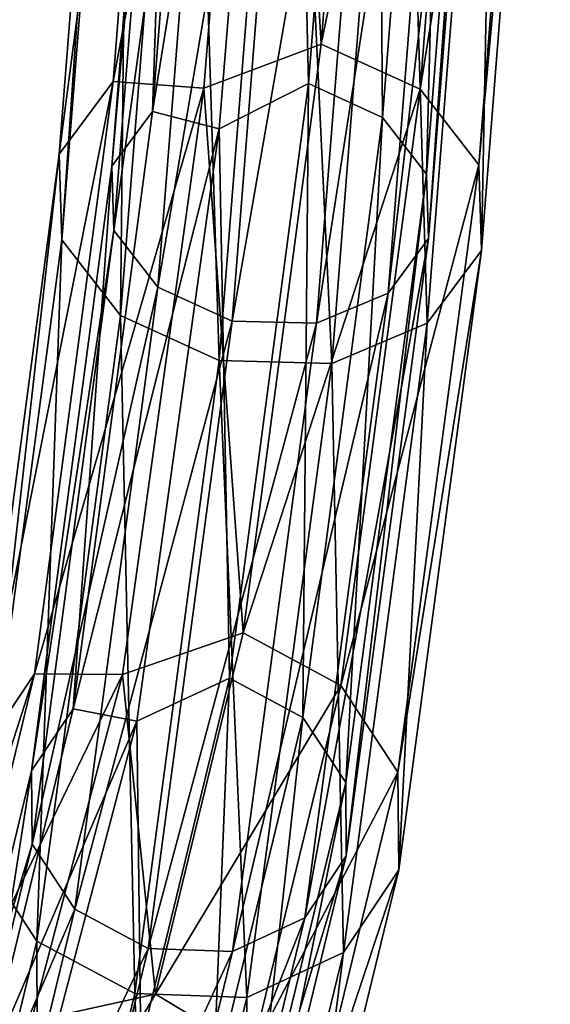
# Model space of a CAD drawing. Extents: x -1448 to 108, y -535 to 375.
# Tile 63 of 147: x -134 to -114, y -317 to -280. Entities that reach past the tile are written whole.
import ezdxf

# ---------------------------------------------------------------- set-up
doc = ezdxf.new("R2010")
doc.units = 0
doc.header["$LTSCALE"] = 33.374815
for name, color, linetype in [('159', 7, 'CONTINUOUS'), ('160', 7, 'CONTINUOUS'), ('161', 7, 'CONTINUOUS'), ('162', 7, 'CONTINUOUS')]:
    doc.layers.add(name, color=color, linetype=linetype)

msp = doc.modelspace()

# ---------------------------------------------------------------- linework, layer by layer
at = {"layer": '159', "color": 7, "linetype": 'CONTINUOUS'}
for points in [[(-122.549, -281.305, -4.206), (-120.108, -250.312, -34.715), (-124.316, -251.45, -33.929), (-122.549, -281.305, -4.206)], [(-122.549, -281.305, -4.206), (-116.455, -251.704, -36.092), (-120.108, -250.312, -34.715), (-122.549, -281.305, -4.206)], [(-126.859, -282.923, -2.46), (-122.549, -281.305, -4.206), (-124.316, -251.45, -33.929), (-126.859, -282.923, -2.46)], [(-118.917, -282.967, -5.316), (-116.455, -251.704, -36.092), (-122.549, -281.305, -4.206), (-118.917, -282.967, -5.316)], [(-118.917, -282.967, -5.316), (-114.266, -254.059, -38.709), (-116.455, -251.704, -36.092), (-118.917, -282.967, -5.316)], [(-116.763, -285.744, -7.514), (-114.266, -254.059, -38.709), (-118.917, -282.967, -5.316), (-116.763, -285.744, -7.514)], [(-116.763, -285.744, -7.514), (-114.131, -256.746, -41.863), (-114.266, -254.059, -38.709), (-116.763, -285.744, -7.514)], [(-116.666, -288.891, -10.211), (-114.131, -256.746, -41.863), (-116.763, -285.744, -7.514), (-116.666, -288.891, -10.211)], [(-116.666, -288.891, -10.211), (-116.085, -259.043, -44.707), (-114.131, -256.746, -41.863), (-116.666, -288.891, -10.211)], [(-116.085, -259.043, -44.707), (-118.651, -291.561, -12.683), (-119.584, -260.33, -46.473), (-116.085, -259.043, -44.707)], [(-118.651, -291.561, -12.683), (-116.085, -259.043, -44.707), (-116.666, -288.891, -10.211), (-118.651, -291.561, -12.683)], [(-119.584, -260.33, -46.473), (-118.651, -291.561, -12.683), (-122.165, -293.036, -14.261), (-119.584, -260.33, -46.473)], [(-125.421, -302.937, 26.005), (-122.549, -281.305, -4.206), (-126.859, -282.923, -2.46), (-125.421, -302.937, 26.005)], [(-125.421, -302.937, 26.005), (-118.917, -282.967, -5.316), (-122.549, -281.305, -4.206), (-125.421, -302.937, 26.005)], [(-129.852, -304.47, 28.659), (-125.421, -302.937, 26.005), (-126.859, -282.923, -2.46), (-129.852, -304.47, 28.659)], [(-121.827, -304.864, 25.263), (-118.917, -282.967, -5.316), (-125.421, -302.937, 26.005), (-121.827, -304.864, 25.263)], [(-121.827, -304.864, 25.263), (-116.763, -285.744, -7.514), (-118.917, -282.967, -5.316), (-121.827, -304.864, 25.263)], [(-119.732, -308.052, 23.64), (-116.763, -285.744, -7.514), (-121.827, -304.864, 25.263), (-119.732, -308.052, 23.64)], [(-119.732, -308.052, 23.64), (-116.666, -288.891, -10.211), (-116.763, -285.744, -7.514), (-119.732, -308.052, 23.64)], [(-119.699, -311.645, 21.574), (-116.666, -288.891, -10.211), (-119.732, -308.052, 23.64), (-119.699, -311.645, 21.574)], [(-119.699, -311.645, 21.574), (-118.651, -291.561, -12.683), (-116.666, -288.891, -10.211), (-119.699, -311.645, 21.574)], [(-118.651, -291.561, -12.683), (-121.737, -314.679, 19.618), (-122.165, -293.036, -14.261), (-118.651, -291.561, -12.683)], [(-121.737, -314.679, 19.618), (-118.651, -291.561, -12.683), (-119.699, -311.645, 21.574), (-121.737, -314.679, 19.618)], [(-122.165, -293.036, -14.261), (-121.737, -314.679, 19.618), (-125.279, -316.334, 18.303), (-122.165, -293.036, -14.261)], [(-128.641, -316.202, 55.719), (-125.421, -302.937, 26.005), (-129.852, -304.47, 28.659), (-128.641, -316.202, 55.719)], [(-128.641, -316.202, 55.719), (-121.827, -304.864, 25.263), (-125.421, -302.937, 26.005), (-128.641, -316.202, 55.719)], [(-133.207, -317.206, 59.215), (-128.641, -316.202, 55.719), (-129.852, -304.47, 28.659), (-133.207, -317.206, 59.215)], [(-125.097, -318.334, 55.441), (-121.827, -304.864, 25.263), (-128.641, -316.202, 55.719), (-125.097, -318.334, 55.441)], [(-125.097, -318.334, 55.441), (-119.732, -308.052, 23.64), (-121.827, -304.864, 25.263), (-125.097, -318.334, 55.441)], [(-123.082, -321.844, 54.548), (-119.732, -308.052, 23.64), (-125.097, -318.334, 55.441), (-123.082, -321.844, 54.548)], [(-123.082, -321.844, 54.548), (-119.699, -311.645, 21.574), (-119.732, -308.052, 23.64), (-123.082, -321.844, 54.548)], [(-123.136, -325.79, 53.279), (-121.737, -314.679, 19.618), (-119.699, -311.645, 21.574), (-123.136, -325.79, 53.279)], [(-123.136, -325.79, 53.279), (-119.699, -311.645, 21.574), (-123.082, -321.844, 54.548), (-123.136, -325.79, 53.279)], [(-121.737, -314.679, 19.618), (-125.245, -329.112, 51.975), (-125.279, -316.334, 18.303), (-121.737, -314.679, 19.618)], [(-125.245, -329.112, 51.975), (-121.737, -314.679, 19.618), (-123.136, -325.79, 53.279), (-125.245, -329.112, 51.975)], [(-136.241, -317.322, 142.489), (-132.388, -323.716, 114.138), (-139.606, -315.195, 141.332), (-136.241, -317.322, 142.489)], [(-139.606, -315.195, 141.332), (-132.388, -323.716, 114.138), (-135.813, -321.499, 113.404), (-139.606, -315.195, 141.332)], [(-132.133, -322.091, 84.852), (-128.641, -316.202, 55.719), (-133.207, -317.206, 59.215), (-132.133, -322.091, 84.852)], [(-132.133, -322.091, 84.852), (-125.097, -318.334, 55.441), (-128.641, -316.202, 55.719), (-132.133, -322.091, 84.852)], [(-125.279, -316.334, 18.303), (-125.245, -329.112, 51.975), (-128.822, -330.913, 50.99), (-125.279, -316.334, 18.303)]]:
    msp.add_3dface(points, dxfattribs=at)
at = {"layer": '160', "color": 7, "linetype": 'CONTINUOUS'}
for points in [[(-130.194, -282.678, -6.061), (-127.741, -251.544, -36.712), (-132.179, -285.349, -8.532), (-130.194, -282.678, -6.061)], [(-132.179, -285.349, -8.532), (-127.741, -251.544, -36.712), (-129.696, -253.841, -39.556), (-132.179, -285.349, -8.532)], [(-126.859, -282.923, -2.46), (-124.316, -251.45, -33.929), (-130.194, -282.678, -6.061), (-126.859, -282.923, -2.46)], [(-130.194, -282.678, -6.061), (-124.316, -251.45, -33.929), (-127.741, -251.544, -36.712), (-130.194, -282.678, -6.061)], [(-132.179, -285.349, -8.532), (-129.696, -253.841, -39.556), (-132.082, -288.496, -11.23), (-132.179, -285.349, -8.532)], [(-132.082, -288.496, -11.23), (-129.696, -253.841, -39.556), (-129.56, -256.528, -42.71), (-132.082, -288.496, -11.23)], [(-132.082, -288.496, -11.23), (-129.56, -256.528, -42.71), (-129.928, -291.272, -13.428), (-132.082, -288.496, -11.23)], [(-129.928, -291.272, -13.428), (-129.56, -256.528, -42.71), (-127.372, -258.883, -45.327), (-129.928, -291.272, -13.428)], [(-129.928, -291.272, -13.428), (-127.372, -258.883, -45.327), (-126.296, -292.935, -14.538), (-129.928, -291.272, -13.428)], [(-126.296, -292.935, -14.538), (-127.372, -258.883, -45.327), (-123.718, -260.275, -46.704), (-126.296, -292.935, -14.538)], [(-122.165, -293.036, -14.261), (-126.296, -292.935, -14.538), (-123.718, -260.275, -46.704), (-122.165, -293.036, -14.261)], [(-119.584, -260.33, -46.473), (-122.165, -293.036, -14.261), (-123.718, -260.275, -46.704), (-119.584, -260.33, -46.473)], [(-133.086, -304.443, 24.354), (-130.194, -282.678, -6.061), (-135.124, -307.477, 22.398), (-133.086, -304.443, 24.354)], [(-135.124, -307.477, 22.398), (-130.194, -282.678, -6.061), (-132.179, -285.349, -8.532), (-135.124, -307.477, 22.398)], [(-133.086, -304.443, 24.354), (-126.859, -282.923, -2.46), (-130.194, -282.678, -6.061), (-133.086, -304.443, 24.354)], [(-129.852, -304.47, 28.659), (-126.859, -282.923, -2.46), (-133.086, -304.443, 24.354), (-129.852, -304.47, 28.659)], [(-135.124, -307.477, 22.398), (-132.179, -285.349, -8.532), (-135.092, -311.07, 20.332), (-135.124, -307.477, 22.398)], [(-135.092, -311.07, 20.332), (-132.179, -285.349, -8.532), (-132.082, -288.496, -11.23), (-135.092, -311.07, 20.332)], [(-135.092, -311.07, 20.332), (-132.082, -288.496, -11.23), (-132.997, -314.258, 18.71), (-135.092, -311.07, 20.332)], [(-132.997, -314.258, 18.71), (-132.082, -288.496, -11.23), (-129.928, -291.272, -13.428), (-132.997, -314.258, 18.71)], [(-132.997, -314.258, 18.71), (-129.928, -291.272, -13.428), (-129.403, -316.185, 17.967), (-132.997, -314.258, 18.71)], [(-129.403, -316.185, 17.967), (-129.928, -291.272, -13.428), (-126.296, -292.935, -14.538), (-129.403, -316.185, 17.967)], [(-125.279, -316.334, 18.303), (-129.403, -316.185, 17.967), (-126.296, -292.935, -14.538), (-125.279, -316.334, 18.303)], [(-122.165, -293.036, -14.261), (-125.279, -316.334, 18.303), (-126.296, -292.935, -14.538), (-122.165, -293.036, -14.261)], [(-136.334, -317.82, 54.322), (-133.086, -304.443, 24.354), (-138.442, -321.142, 53.018), (-136.334, -317.82, 54.322)], [(-138.442, -321.142, 53.018), (-133.086, -304.443, 24.354), (-135.124, -307.477, 22.398), (-138.442, -321.142, 53.018)], [(-136.334, -317.82, 54.322), (-129.852, -304.47, 28.659), (-133.086, -304.443, 24.354), (-136.334, -317.82, 54.322)], [(-133.207, -317.206, 59.215), (-129.852, -304.47, 28.659), (-136.334, -317.82, 54.322), (-133.207, -317.206, 59.215)], [(-136.481, -328.598, 50.856), (-135.092, -311.07, 20.332), (-132.997, -314.258, 18.71), (-136.481, -328.598, 50.856)], [(-136.481, -328.598, 50.856), (-132.997, -314.258, 18.71), (-132.938, -330.73, 50.579), (-136.481, -328.598, 50.856)], [(-132.938, -330.73, 50.579), (-132.997, -314.258, 18.71), (-129.403, -316.185, 17.967), (-132.938, -330.73, 50.579)], [(-128.822, -330.913, 50.99), (-132.938, -330.73, 50.579), (-129.403, -316.185, 17.967), (-128.822, -330.913, 50.99)], [(-125.279, -316.334, 18.303), (-128.822, -330.913, 50.99), (-129.403, -316.185, 17.967), (-125.279, -316.334, 18.303)]]:
    msp.add_3dface(points, dxfattribs=at)
at = {"layer": '161', "color": 7, "linetype": 'CONTINUOUS'}
for points in [[(-126.284, -252.482, -37.712), (-123.734, -252.716, -35.364), (-128.751, -283.789, -6.888), (-126.284, -252.482, -37.712)], [(-126.284, -252.482, -37.712), (-128.751, -283.789, -6.888), (-127.75, -254.204, -39.845), (-126.284, -252.482, -37.712)], [(-123.734, -252.716, -35.364), (-126.296, -284.417, -3.665), (-128.751, -283.789, -6.888), (-123.734, -252.716, -35.364)], [(-127.75, -254.204, -39.845), (-128.751, -283.789, -6.888), (-130.24, -285.792, -8.742), (-127.75, -254.204, -39.845)], [(-127.75, -254.204, -39.845), (-130.24, -285.792, -8.742), (-127.649, -256.219, -42.21), (-127.75, -254.204, -39.845)], [(-127.649, -256.219, -42.21), (-130.24, -285.792, -8.742), (-130.167, -288.152, -10.765), (-127.649, -256.219, -42.21)], [(-127.649, -256.219, -42.21), (-130.167, -288.152, -10.765), (-126.008, -257.986, -44.173), (-127.649, -256.219, -42.21)], [(-126.008, -257.986, -44.173), (-130.167, -288.152, -10.765), (-128.552, -290.234, -12.414), (-126.008, -257.986, -44.173)], [(-126.008, -257.986, -44.173), (-128.552, -290.234, -12.414), (-123.267, -259.029, -45.205), (-126.008, -257.986, -44.173)], [(-123.267, -259.029, -45.205), (-128.552, -290.234, -12.414), (-125.828, -291.481, -13.246), (-123.267, -259.029, -45.205)], [(-123.267, -259.029, -45.205), (-125.828, -291.481, -13.246), (-120.166, -259.071, -45.032), (-123.267, -259.029, -45.205)], [(-120.166, -259.071, -45.032), (-125.828, -291.481, -13.246), (-122.729, -291.557, -13.039), (-120.166, -259.071, -45.032)], [(-128.751, -283.789, -6.888), (-126.296, -284.417, -3.665), (-131.668, -305.723, 23.762), (-128.751, -283.789, -6.888)], [(-128.751, -283.789, -6.888), (-131.668, -305.723, 23.762), (-130.24, -285.792, -8.742), (-128.751, -283.789, -6.888)], [(-126.296, -284.417, -3.665), (-129.322, -306.183, 27.773), (-131.668, -305.723, 23.762), (-126.296, -284.417, -3.665)], [(-130.24, -285.792, -8.742), (-131.668, -305.723, 23.762), (-133.196, -307.998, 22.295), (-130.24, -285.792, -8.742)], [(-130.24, -285.792, -8.742), (-133.196, -307.998, 22.295), (-130.167, -288.152, -10.765), (-130.24, -285.792, -8.742)], [(-130.167, -288.152, -10.765), (-133.196, -307.998, 22.295), (-133.172, -310.693, 20.745), (-130.167, -288.152, -10.765)], [(-130.167, -288.152, -10.765), (-133.172, -310.693, 20.745), (-128.552, -290.234, -12.414), (-130.167, -288.152, -10.765)], [(-128.552, -290.234, -12.414), (-133.172, -310.693, 20.745), (-131.601, -313.084, 19.529), (-128.552, -290.234, -12.414)], [(-128.552, -290.234, -12.414), (-131.601, -313.084, 19.529), (-125.828, -291.481, -13.246), (-128.552, -290.234, -12.414)], [(-125.828, -291.481, -13.246), (-131.601, -313.084, 19.529), (-128.905, -314.529, 18.972), (-125.828, -291.481, -13.246)], [(-125.828, -291.481, -13.246), (-128.905, -314.529, 18.972), (-122.729, -291.557, -13.039), (-125.828, -291.481, -13.246)], [(-122.729, -291.557, -13.039), (-128.905, -314.529, 18.972), (-125.812, -314.641, 19.224), (-122.729, -291.557, -13.039)], [(-131.668, -305.723, 23.762), (-129.322, -306.183, 27.773), (-134.947, -319.232, 54.029), (-131.668, -305.723, 23.762)], [(-131.668, -305.723, 23.762), (-134.947, -319.232, 54.029), (-133.196, -307.998, 22.295), (-131.668, -305.723, 23.762)], [(-129.322, -306.183, 27.773), (-132.721, -319.085, 58.73), (-134.947, -319.232, 54.029), (-129.322, -306.183, 27.773)], [(-133.196, -307.998, 22.295), (-134.947, -319.232, 54.029), (-136.529, -321.723, 53.051), (-133.196, -307.998, 22.295)], [(-133.196, -307.998, 22.295), (-136.529, -321.723, 53.051), (-133.172, -310.693, 20.745), (-133.196, -307.998, 22.295)], [(-133.172, -310.693, 20.745), (-136.529, -321.723, 53.051), (-136.569, -324.682, 52.099), (-133.172, -310.693, 20.745)], [(-133.172, -310.693, 20.745), (-136.569, -324.682, 52.099), (-131.601, -313.084, 19.529), (-133.172, -310.693, 20.745)], [(-131.601, -313.084, 19.529), (-136.569, -324.682, 52.099), (-135.058, -327.315, 51.429), (-131.601, -313.084, 19.529)], [(-131.601, -313.084, 19.529), (-135.058, -327.315, 51.429), (-128.905, -314.529, 18.972), (-131.601, -313.084, 19.529)], [(-128.905, -314.529, 18.972), (-135.058, -327.315, 51.429), (-132.4, -328.914, 51.221), (-128.905, -314.529, 18.972)], [(-128.905, -314.529, 18.972), (-132.4, -328.914, 51.221), (-125.812, -314.641, 19.224), (-128.905, -314.529, 18.972)], [(-125.812, -314.641, 19.224), (-132.4, -328.914, 51.221), (-129.313, -329.051, 51.53), (-125.812, -314.641, 19.224)]]:
    msp.add_3dface(points, dxfattribs=at)
at = {"layer": '162', "color": 7, "linetype": 'CONTINUOUS'}
for points in [[(-123.734, -252.716, -35.364), (-120.56, -251.558, -36.214), (-123.017, -282.759, -5.498), (-123.734, -252.716, -35.364)], [(-120.56, -251.558, -36.214), (-120.293, -284.006, -6.33), (-123.017, -282.759, -5.498), (-120.56, -251.558, -36.214)], [(-117.819, -252.602, -37.247), (-120.293, -284.006, -6.33), (-120.56, -251.558, -36.214), (-117.819, -252.602, -37.247)], [(-126.296, -284.417, -3.665), (-123.734, -252.716, -35.364), (-123.017, -282.759, -5.498), (-126.296, -284.417, -3.665)], [(-117.819, -252.602, -37.247), (-118.678, -286.088, -7.978), (-120.293, -284.006, -6.33), (-117.819, -252.602, -37.247)], [(-116.178, -254.368, -39.209), (-118.678, -286.088, -7.978), (-117.819, -252.602, -37.247), (-116.178, -254.368, -39.209)], [(-116.178, -254.368, -39.209), (-118.605, -288.448, -10.001), (-118.678, -286.088, -7.978), (-116.178, -254.368, -39.209)], [(-116.077, -256.383, -41.574), (-118.605, -288.448, -10.001), (-116.178, -254.368, -39.209), (-116.077, -256.383, -41.574)], [(-117.542, -258.106, -43.708), (-120.094, -290.451, -11.855), (-116.077, -256.383, -41.574), (-117.542, -258.106, -43.708)], [(-116.077, -256.383, -41.574), (-120.094, -290.451, -11.855), (-118.605, -288.448, -10.001), (-116.077, -256.383, -41.574)], [(-120.166, -259.071, -45.032), (-122.729, -291.557, -13.039), (-117.542, -258.106, -43.708), (-120.166, -259.071, -45.032)], [(-117.542, -258.106, -43.708), (-122.729, -291.557, -13.039), (-120.094, -290.451, -11.855), (-117.542, -258.106, -43.708)], [(-126.296, -284.417, -3.665), (-123.017, -282.759, -5.498), (-125.918, -304.593, 25.001), (-126.296, -284.417, -3.665)], [(-123.017, -282.759, -5.498), (-123.223, -306.038, 24.444), (-125.918, -304.593, 25.001), (-123.017, -282.759, -5.498)], [(-120.293, -284.006, -6.33), (-123.223, -306.038, 24.444), (-123.017, -282.759, -5.498), (-120.293, -284.006, -6.33)], [(-120.293, -284.006, -6.33), (-121.652, -308.429, 23.227), (-123.223, -306.038, 24.444), (-120.293, -284.006, -6.33)], [(-118.678, -286.088, -7.978), (-121.652, -308.429, 23.227), (-120.293, -284.006, -6.33), (-118.678, -286.088, -7.978)], [(-129.322, -306.183, 27.773), (-126.296, -284.417, -3.665), (-125.918, -304.593, 25.001), (-129.322, -306.183, 27.773)], [(-118.678, -286.088, -7.978), (-121.628, -311.124, 21.677), (-121.652, -308.429, 23.227), (-118.678, -286.088, -7.978)], [(-118.605, -288.448, -10.001), (-121.628, -311.124, 21.677), (-118.678, -286.088, -7.978), (-118.605, -288.448, -10.001)], [(-120.094, -290.451, -11.855), (-123.156, -313.399, 20.21), (-118.605, -288.448, -10.001), (-120.094, -290.451, -11.855)], [(-118.605, -288.448, -10.001), (-123.156, -313.399, 20.21), (-121.628, -311.124, 21.677), (-118.605, -288.448, -10.001)], [(-122.729, -291.557, -13.039), (-125.812, -314.641, 19.224), (-120.094, -290.451, -11.855), (-122.729, -291.557, -13.039)], [(-120.094, -290.451, -11.855), (-125.812, -314.641, 19.224), (-123.156, -313.399, 20.21), (-120.094, -290.451, -11.855)], [(-129.322, -306.183, 27.773), (-125.918, -304.593, 25.001), (-129.178, -318.018, 55.076), (-129.322, -306.183, 27.773)], [(-125.918, -304.593, 25.001), (-126.52, -319.617, 54.868), (-129.178, -318.018, 55.076), (-125.918, -304.593, 25.001)], [(-123.223, -306.038, 24.444), (-126.52, -319.617, 54.868), (-125.918, -304.593, 25.001), (-123.223, -306.038, 24.444)], [(-132.721, -319.085, 58.73), (-129.322, -306.183, 27.773), (-129.178, -318.018, 55.076), (-132.721, -319.085, 58.73)], [(-123.223, -306.038, 24.444), (-125.009, -322.25, 54.198), (-126.52, -319.617, 54.868), (-123.223, -306.038, 24.444)], [(-121.652, -308.429, 23.227), (-125.009, -322.25, 54.198), (-123.223, -306.038, 24.444), (-121.652, -308.429, 23.227)], [(-121.628, -311.124, 21.677), (-125.049, -325.209, 53.247), (-121.652, -308.429, 23.227), (-121.628, -311.124, 21.677)], [(-121.652, -308.429, 23.227), (-125.049, -325.209, 53.247), (-125.009, -322.25, 54.198), (-121.652, -308.429, 23.227)], [(-123.156, -313.399, 20.21), (-126.631, -327.7, 52.269), (-121.628, -311.124, 21.677), (-123.156, -313.399, 20.21)], [(-121.628, -311.124, 21.677), (-126.631, -327.7, 52.269), (-125.049, -325.209, 53.247), (-121.628, -311.124, 21.677)], [(-125.812, -314.641, 19.224), (-129.313, -329.051, 51.53), (-123.156, -313.399, 20.21), (-125.812, -314.641, 19.224)], [(-123.156, -313.399, 20.21), (-129.313, -329.051, 51.53), (-126.631, -327.7, 52.269), (-123.156, -313.399, 20.21)]]:
    msp.add_3dface(points, dxfattribs=at)

doc.saveas('drawing.dxf')
